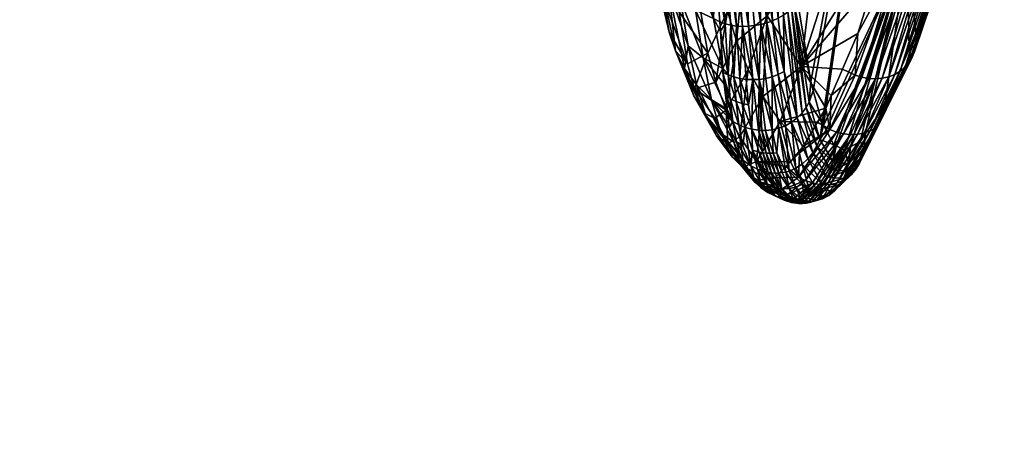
# Model space of a CAD drawing. Extents: x -0.023 to 0.084, y -0.158 to 0.041.
# Tile 130 of 168: x 0.055 to 0.083, y -0.058 to -0.046. Entities that reach past the tile are written whole.
import ezdxf

# ---------------------------------------------------------------- set-up
doc = ezdxf.new("R2010")
doc.units = 0
doc.layers.add('mesh', color=7, linetype='CONTINUOUS')

msp = doc.modelspace()

# ---------------------------------------------------------------- meshes
at = {"layer": 'mesh'}
mesh = msp.add_polyface(dxfattribs=at)
corners = [(0.072728, -0.041555, 0.147881), (0.072381, -0.038123, 0.14807), (0.072568, -0.038713, 0.149413), (0.072404, -0.036912, 0.145375), (0.07253, -0.040205, 0.145467), (0.072618, -0.039654, 0.144512), (0.072637, -0.035589, 0.150621), (0.072742, -0.038997, 0.150072), (0.072337, -0.034898, 0.148198), (0.072904, -0.041796, 0.142603), (0.072931, -0.038959, 0.141587), (0.072932, -0.043488, 0.145025), (0.002951, -0.033407, 0.245919), (0.002951, -0.03967, 0.250379), (0.0057, -0.03907, 0.251347), (0.011012, -0.032309, 0.262243), (0.011012, -0.040648, 0.266711), (0.009873, -0.039506, 0.269212), (0.0114, -0.033865, 0.259736), (0.0114, -0.041874, 0.264027), (0.011012, -0.03542, 0.257229), (0.011012, -0.043099, 0.261343), (0.009873, -0.03687, 0.254892), (0.009873, -0.044242, 0.258842), (0.008061, -0.038115, 0.252886), (0.008061, -0.045222, 0.256694), (0.0057, -0.045975, 0.255046), (0.002951, -0.046448, 0.25401), (0.0057, -0.037772, 0.273007), (0.0057, -0.04743, 0.276697), (0.002951, -0.047092, 0.277785), (0.008061, -0.038525, 0.27136), (0.008061, -0.047968, 0.274967), (0.009873, -0.048669, 0.272713), (0.011012, -0.049485, 0.270087), (0.0114, -0.050362, 0.26727), (0.011012, -0.051238, 0.264452), (0.009873, -0.052054, 0.261827), (0.008061, -0.052755, 0.259572), (0.0057, -0.053293, 0.257842), (0.0057, -0.057477, 0.279134), (0.008061, -0.057792, 0.27735), (0.009873, -0.058202, 0.275025), (0.072822, -0.041709, 0.14817), (0.073017, -0.042028, 0.148767), (0.072652, -0.041036, 0.146952), (0.072843, -0.038252, 0.142081), (0.072767, -0.037293, 0.142494), (0.072784, -0.036971, 0.142373)]
mesh.append_faces([[corners[k] for k in face] for face in [(0, 1, 2, 2), (3, 4, 5, 5), (1, 4, 3, 3), (2, 6, 7, 7), (1, 8, 2, 2), (5, 9, 10, 10), (5, 4, 9, 9), (11, 9, 4, 4), (12, 13, 14, 14), (15, 16, 17, 17), (18, 19, 16, 16), (20, 21, 19, 19), (22, 21, 20, 20), (22, 23, 21, 21), (24, 23, 22, 22), (24, 25, 23, 23), (14, 25, 24, 24), (14, 26, 25, 25), (13, 26, 14, 14), (13, 27, 26, 26), (28, 29, 30, 30), (31, 29, 28, 28), (31, 32, 29, 29), (17, 32, 31, 31), (17, 33, 32, 32), (16, 33, 17, 17), (16, 34, 33, 33), (19, 34, 16, 16), (19, 35, 34, 34), (21, 35, 19, 19), (21, 36, 35, 35), (23, 36, 21, 21), (23, 37, 36, 36), (25, 37, 23, 23), (25, 38, 37, 37), (26, 38, 25, 25), (26, 39, 38, 38), (27, 39, 26, 26), (32, 40, 29, 29), (33, 41, 32, 32), (34, 42, 33, 33), (7, 43, 2, 2), (7, 44, 43, 43), (0, 2, 43, 43), (45, 1, 0, 0), (1, 45, 4, 4), (46, 3, 5, 5), (47, 3, 46, 46), (47, 46, 48, 48), (5, 10, 46, 46), (0, 11, 45, 45), (11, 4, 45, 45)]])
mesh = msp.add_polyface(dxfattribs=at)
corners = [(0.080222, -0.044322, 0.124431), (0.079806, -0.044179, 0.124441), (0.079592, -0.044872, 0.125852), (0.080828, -0.046717, 0.131863), (0.081075, -0.045796, 0.130799), (0.081953, -0.043374, 0.125151), (0.08189, -0.043061, 0.125298), (0.082576, -0.04076, 0.120667), (0.080507, -0.047368, 0.131483), (0.081644, -0.044008, 0.124792), (0.081506, -0.044133, 0.12471), (0.080668, -0.04138, 0.118753), (0.081805, -0.037702, 0.111085), (0.080408, -0.044367, 0.124435), (0.080601, -0.044389, 0.124452), (0.081982, -0.037724, 0.111089), (0.080798, -0.044387, 0.124481), (0.082165, -0.037726, 0.111103), (0.080992, -0.044361, 0.124522), (0.08235, -0.037705, 0.111128), (0.081177, -0.04431, 0.124575), (0.082534, -0.037662, 0.111165), (0.081916, -0.04354, 0.125064), (0.083406, -0.036822, 0.111651), (0.081852, -0.043704, 0.124973), (0.083259, -0.037132, 0.111486), (0.08176, -0.043863, 0.124881), (0.080627, -0.047222, 0.131577), (0.080204, -0.047588, 0.131317), (0.08135, -0.044234, 0.124637), (0.080789, -0.04689, 0.131771), (0.080365, -0.047491, 0.131395), (0.077029, -0.042502, 0.150328), (0.077012, -0.042334, 0.150423), (0.07822, -0.040222, 0.146524), (0.082454, -0.037037, 0.122901), (0.077366, -0.045339, 0.148412), (0.079984, -0.035955, 0.139324), (0.077412, -0.045724, 0.148152), (0.079939, -0.036107, 0.139584), (0.077751, -0.047794, 0.146207), (0.077822, -0.048053, 0.145834), (0.078082, -0.049008, 0.144457), (0.080564, -0.043878, 0.134756), (0.07812, -0.049079, 0.144271), (0.079203, -0.044567, 0.125747), (0.079352, -0.036687, 0.111661), (0.077944, -0.043339, 0.125266), (0.078536, -0.043992, 0.125523), (0.078743, -0.036061, 0.111588), (0.077436, -0.042617, 0.124991), (0.075817, -0.044195, 0.130825), (0.077014, -0.041839, 0.124714), (0.076667, -0.041016, 0.12444), (0.076475, -0.045874, 0.131601), (0.077469, -0.04735, 0.13232), (0.080038, -0.037236, 0.111745), (0.076928, -0.042641, 0.150553), (0.076647, -0.039527, 0.152079), (0.076164, -0.03977, 0.152596), (0.076749, -0.042796, 0.150795), (0.076481, -0.042943, 0.151005), (0.076451, -0.039653, 0.152359), (0.076562, -0.03959, 0.152221), (0.077076, -0.045748, 0.1489), (0.076946, -0.045846, 0.149005), (0.077264, -0.045543, 0.148665), (0.076796, -0.045936, 0.149096), (0.077183, -0.045646, 0.148785), (0.076164, -0.043057, 0.151149), (0.076633, -0.046013, 0.149169)]
mesh.append_faces([[corners[k] for k in face] for face in [(0, 1, 2, 2), (3, 4, 5, 5), (5, 6, 7, 7), (4, 6, 5, 5), (8, 9, 10, 10), (0, 11, 1, 1), (0, 12, 11, 11), (13, 12, 0, 0), (14, 15, 13, 13), (16, 17, 14, 14), (18, 19, 16, 16), (20, 21, 18, 18), (5, 22, 3, 3), (5, 23, 22, 22), (24, 25, 26, 26), (9, 27, 26, 26), (28, 29, 20, 20), (24, 30, 22, 22), (31, 10, 29, 29), (32, 33, 34, 34), (4, 35, 6, 6), (36, 32, 34, 34), (36, 37, 38, 38), (34, 39, 36, 36), (37, 40, 38, 38), (37, 41, 40, 40), (42, 41, 37, 37), (37, 43, 44, 44), (45, 1, 11, 11), (2, 1, 45, 45), (46, 47, 48, 48), (49, 50, 47, 47), (51, 52, 53, 53), (51, 54, 52, 52), (54, 50, 52, 52), (54, 47, 50, 50), (55, 48, 47, 47), (45, 56, 48, 48), (57, 33, 32, 32), (57, 58, 33, 33), (59, 60, 61, 61), (62, 57, 60, 60), (62, 63, 57, 57), (64, 65, 60, 60), (36, 57, 32, 32), (36, 66, 57, 57), (67, 60, 65, 65), (67, 61, 60, 60), (64, 60, 57, 57), (68, 57, 66, 66), (68, 64, 57, 57), (69, 61, 70, 70)]])
mesh = msp.add_polyface(dxfattribs=at)
corners = [(0.077412, -0.045724, 0.148152), (0.077264, -0.045543, 0.148665), (0.077366, -0.045339, 0.148412), (0.077751, -0.047794, 0.146207), (0.077705, -0.048392, 0.146078), (0.078012, -0.049483, 0.144446), (0.077614, -0.048554, 0.14619), (0.077822, -0.048053, 0.145834), (0.078082, -0.049008, 0.144457), (0.078341, -0.048204, 0.132717), (0.078185, -0.048567, 0.133474), (0.078307, -0.049199, 0.134432), (0.079435, -0.0477, 0.131114), (0.078501, -0.049271, 0.134442), (0.078703, -0.04932, 0.134465), (0.079236, -0.047662, 0.131094), (0.079045, -0.047602, 0.131086), (0.078676, -0.047428, 0.1311), (0.079124, -0.046391, 0.128938), (0.077183, -0.045646, 0.148785), (0.077496, -0.04871, 0.146292), (0.077076, -0.045748, 0.1489), (0.077351, -0.048855, 0.146381), (0.076946, -0.045846, 0.149005), (0.076968, -0.047501, 0.147888), (0.076796, -0.045936, 0.149096), (0.076633, -0.046013, 0.149169), (0.077186, -0.048981, 0.146451), (0.076796, -0.047587, 0.147952), (0.076462, -0.046075, 0.14922), (0.080564, -0.043878, 0.134756), (0.078193, -0.049213, 0.143917), (0.07812, -0.049079, 0.144271), (0.078425, -0.049639, 0.142797), (0.079984, -0.035955, 0.139324), (0.077469, -0.04735, 0.13232), (0.079592, -0.044872, 0.125852), (0.079203, -0.044567, 0.125747), (0.077944, -0.043339, 0.125266), (0.076475, -0.045874, 0.131601), (0.078536, -0.043992, 0.125523), (0.076343, -0.048229, 0.135322), (0.076856, -0.048958, 0.135713), (0.077942, -0.048981, 0.13445), (0.077006, -0.049084, 0.146499), (0.076481, -0.042943, 0.151005), (0.076164, -0.043057, 0.151149), (0.076817, -0.049158, 0.146523), (0.076616, -0.047654, 0.147992), (0.076621, -0.049204, 0.146524), (0.07643, -0.047701, 0.14801), (0.076286, -0.046121, 0.14925), (0.07624, -0.047728, 0.148007), (0.07642, -0.049224, 0.146503)]
mesh.append_faces([[corners[k] for k in face] for face in [(0, 1, 2, 2), (0, 3, 1, 1), (4, 5, 6, 6), (7, 8, 4, 4), (9, 10, 11, 11), (12, 13, 14, 14), (15, 11, 13, 13), (16, 11, 15, 15), (16, 9, 11, 11), (17, 9, 16, 16), (16, 18, 17, 17), (4, 3, 7, 7), (4, 1, 3, 3), (6, 1, 4, 4), (6, 19, 1, 1), (20, 19, 6, 6), (20, 21, 19, 19), (22, 21, 20, 20), (22, 23, 21, 21), (24, 23, 22, 22), (24, 25, 23, 23), (26, 25, 24, 24), (27, 24, 22, 22), (28, 24, 27, 27), (28, 26, 24, 24), (29, 26, 28, 28), (30, 31, 32, 32), (30, 33, 31, 31), (34, 32, 8, 8), (35, 9, 17, 17), (35, 10, 9, 9), (35, 36, 37, 37), (35, 18, 36, 36), (17, 18, 35, 35), (35, 38, 39, 39), (37, 40, 35, 35), (41, 35, 39, 39), (42, 35, 41, 41), (42, 10, 35, 35), (43, 10, 42, 42), (27, 44, 28, 28), (26, 45, 25, 25), (29, 46, 26, 26), (47, 48, 44, 44), (49, 48, 47, 47), (49, 50, 48, 48), (48, 28, 44, 44), (48, 29, 28, 28), (48, 51, 29, 29), (50, 51, 48, 48), (49, 52, 50, 50), (49, 53, 52, 52)]])
mesh = msp.add_polyface(dxfattribs=at)
corners = [(0.073896, -0.041471, 0.151115), (0.07442, -0.041646, 0.151551), (0.074244, -0.042937, 0.150592), (0.07474, -0.046957, 0.137315), (0.074437, -0.045194, 0.136274), (0.073902, -0.04575, 0.139395), (0.073813, -0.04263, 0.137035), (0.073616, -0.040557, 0.137481), (0.073365, -0.042896, 0.139856), (0.073327, -0.0447, 0.146835), (0.073158, -0.04226, 0.149202), (0.073587, -0.045069, 0.147414), (0.074173, -0.044171, 0.149582), (0.074699, -0.044375, 0.150002), (0.074377, -0.045703, 0.148462), (0.073937, -0.045407, 0.147962), (0.074903, -0.045943, 0.148892), (0.074408, -0.047889, 0.145382), (0.074057, -0.047408, 0.144808), (0.074162, -0.046746, 0.146725), (0.074683, -0.048787, 0.143911), (0.074327, -0.048212, 0.143339), (0.073142, -0.044308, 0.146238), (0.072932, -0.043488, 0.145025), (0.072728, -0.041555, 0.147881), (0.073609, -0.046347, 0.14359), (0.073796, -0.046891, 0.144207), (0.074601, -0.047101, 0.14724), (0.074626, -0.048714, 0.141754), (0.073396, -0.045219, 0.142341), (0.074146, -0.047271, 0.140586), (0.074349, -0.048007, 0.141177), (0.072904, -0.041796, 0.142603), (0.074238, -0.041576, 0.134221), (0.074952, -0.043934, 0.133113), (0.074563, -0.043026, 0.150805), (0.074041, -0.042841, 0.150385), (0.073655, -0.042657, 0.149991), (0.073332, -0.039508, 0.15131), (0.072822, -0.041709, 0.14817), (0.073017, -0.042028, 0.148767), (0.073251, -0.042334, 0.149348)]
mesh.append_faces([[corners[k] for k in face] for face in [(0, 1, 2, 2), (3, 4, 5, 5), (6, 7, 8, 8), (9, 10, 11, 11), (12, 2, 13, 13), (12, 14, 15, 15), (12, 16, 14, 14), (13, 16, 12, 12), (17, 18, 19, 19), (20, 18, 17, 17), (20, 21, 18, 18), (22, 23, 24, 24), (22, 25, 23, 23), (9, 25, 22, 22), (9, 26, 25, 25), (11, 26, 9, 9), (27, 15, 14, 14), (19, 15, 27, 27), (19, 11, 15, 15), (18, 11, 19, 19), (18, 26, 11, 11), (21, 26, 18, 18), (21, 28, 26, 26), (25, 29, 23, 23), (25, 30, 29, 29), (26, 30, 25, 25), (26, 31, 30, 30), (28, 31, 26, 26), (30, 5, 29, 29), (30, 3, 5, 5), (31, 3, 30, 30), (29, 32, 23, 23), (29, 8, 32, 32), (5, 8, 29, 29), (5, 6, 8, 8), (4, 6, 5, 5), (4, 33, 6, 6), (34, 33, 4, 4), (1, 35, 2, 2), (2, 36, 0, 0), (37, 38, 36, 36), (24, 39, 22, 22), (39, 9, 22, 22), (40, 9, 39, 39), (9, 40, 10, 10), (15, 41, 37, 37), (11, 41, 15, 15), (10, 41, 11, 11), (37, 12, 15, 15), (36, 12, 37, 37), (13, 2, 35, 35), (12, 36, 2, 2)]])
mesh = msp.add_polyface(dxfattribs=at)
corners = [(0.075406, -0.046144, 0.149127), (0.075501, -0.047658, 0.147802), (0.07533, -0.047597, 0.147707), (0.075749, -0.046177, 0.14923), (0.075575, -0.046168, 0.149188), (0.075382, -0.043167, 0.151202), (0.075677, -0.047702, 0.147881), (0.075861, -0.047729, 0.147942), (0.075241, -0.046106, 0.149049), (0.075108, -0.046314, 0.148753), (0.074699, -0.044375, 0.150002), (0.074967, -0.04442, 0.150125), (0.074903, -0.045943, 0.148892), (0.075817, -0.044195, 0.130825), (0.075579, -0.046606, 0.134457), (0.076475, -0.045874, 0.131601), (0.075315, -0.045736, 0.134008), (0.074972, -0.047811, 0.137835), (0.07474, -0.046957, 0.137315), (0.074437, -0.045194, 0.136274), (0.074952, -0.043934, 0.133113), (0.075917, -0.047441, 0.134898), (0.076343, -0.048229, 0.135322), (0.075398, -0.042411, 0.130053), (0.074238, -0.041576, 0.134221), (0.074767, -0.039906, 0.152667), (0.075162, -0.043152, 0.151135), (0.075002, -0.043133, 0.151074), (0.074858, -0.043108, 0.151004), (0.074745, -0.042087, 0.151546), (0.075108, -0.039924, 0.152779), (0.075826, -0.043128, 0.151214), (0.075488, -0.043161, 0.15121), (0.075088, -0.046047, 0.148946), (0.074908, -0.043628, 0.150699), (0.075927, -0.046172, 0.149255), (0.076107, -0.046154, 0.149262), (0.076164, -0.043057, 0.151149), (0.076462, -0.046075, 0.14922), (0.076286, -0.046121, 0.14925), (0.07624, -0.047728, 0.148007), (0.076049, -0.047737, 0.147984), (0.075174, -0.047415, 0.147713), (0.07643, -0.047701, 0.14801), (0.074563, -0.043026, 0.150805), (0.07442, -0.041646, 0.151551), (0.074377, -0.045703, 0.148462), (0.074601, -0.047101, 0.14724)]
mesh.append_faces([[corners[k] for k in face] for face in [(0, 1, 2, 2), (3, 4, 5, 5), (3, 6, 4, 4), (7, 6, 3, 3), (2, 8, 0, 0), (2, 9, 8, 8), (0, 4, 1, 1), (10, 11, 12, 12), (13, 14, 15, 15), (16, 14, 13, 13), (16, 17, 14, 14), (18, 17, 16, 16), (16, 19, 18, 18), (16, 20, 19, 19), (13, 20, 16, 16), (21, 15, 14, 14), (22, 15, 21, 21), (20, 23, 24, 24), (13, 23, 20, 20), (25, 5, 26, 26), (27, 28, 29, 29), (30, 31, 32, 32), (9, 33, 8, 8), (27, 34, 28, 28), (27, 11, 34, 34), (8, 11, 27, 27), (8, 33, 11, 11), (26, 5, 4, 4), (35, 31, 36, 36), (35, 32, 31, 31), (3, 32, 35, 35), (5, 32, 3, 3), (37, 38, 39, 39), (36, 39, 40, 40), (31, 39, 36, 36), (31, 37, 39, 39), (40, 35, 36, 36), (41, 3, 35, 35), (0, 27, 26, 26), (0, 8, 27, 27), (42, 9, 2, 2), (43, 40, 39, 39), (0, 26, 4, 4), (28, 44, 45, 45), (11, 33, 12, 12), (12, 9, 42, 42), (12, 33, 9, 9), (44, 11, 10, 10), (44, 34, 11, 11), (28, 34, 44, 44), (42, 46, 12, 12), (47, 46, 42, 42)]])
mesh = msp.add_polyface(dxfattribs=at)
corners = [(0.079908, -0.048484, 0.136444), (0.080828, -0.046717, 0.131863), (0.079307, -0.049762, 0.138729), (0.08062, -0.046844, 0.133), (0.080822, -0.04638, 0.132026), (0.081075, -0.045796, 0.130799), (0.079124, -0.046391, 0.128938), (0.080222, -0.044322, 0.124431), (0.079592, -0.044872, 0.125852), (0.080204, -0.047588, 0.131317), (0.079305, -0.049302, 0.134606), (0.079486, -0.049238, 0.134676), (0.080027, -0.047656, 0.131249), (0.079637, -0.047712, 0.131147), (0.07901, -0.049343, 0.134522), (0.079836, -0.047697, 0.131193), (0.078703, -0.04932, 0.134465), (0.078908, -0.049342, 0.1345), (0.079435, -0.0477, 0.131114), (0.079236, -0.047662, 0.131094), (0.078501, -0.049271, 0.134442), (0.079045, -0.047602, 0.131086), (0.080408, -0.044367, 0.124435), (0.080601, -0.044389, 0.124452), (0.080798, -0.044387, 0.124481), (0.080992, -0.044361, 0.124522), (0.081177, -0.04431, 0.124575), (0.080789, -0.04689, 0.131771), (0.081916, -0.04354, 0.125064), (0.080722, -0.047061, 0.131675), (0.080627, -0.047222, 0.131577), (0.079178, -0.050165, 0.138579), (0.08176, -0.043863, 0.124881), (0.081852, -0.043704, 0.124973), (0.080507, -0.047368, 0.131483), (0.081644, -0.044008, 0.124792), (0.07907, -0.050348, 0.138499), (0.078936, -0.050508, 0.13842), (0.080365, -0.047491, 0.131395), (0.08135, -0.044234, 0.124637), (0.07965, -0.049144, 0.134755), (0.079257, -0.049967, 0.138656), (0.081506, -0.044133, 0.12471), (0.080564, -0.043878, 0.134756), (0.078488, -0.049672, 0.142514), (0.078425, -0.049639, 0.142797), (0.078733, -0.049801, 0.141416), (0.078909, -0.049702, 0.140671), (0.079194, -0.049542, 0.139468), (0.079336, -0.049331, 0.138865), (0.079111, -0.049336, 0.134547)]
mesh.append_faces([[corners[k] for k in face] for face in [(0, 1, 2, 2), (3, 1, 0, 0), (1, 4, 5, 5), (3, 4, 1, 1), (6, 7, 8, 8), (9, 10, 11, 11), (12, 10, 9, 9), (13, 14, 15, 15), (13, 16, 17, 17), (18, 16, 13, 13), (19, 20, 18, 18), (21, 7, 6, 6), (19, 7, 21, 21), (19, 22, 7, 7), (18, 22, 19, 19), (18, 23, 22, 22), (13, 23, 18, 18), (13, 24, 23, 23), (15, 24, 13, 13), (15, 25, 24, 24), (12, 25, 15, 15), (12, 26, 25, 25), (9, 26, 12, 12), (1, 27, 2, 2), (1, 28, 27, 27), (29, 30, 31, 31), (29, 32, 30, 30), (33, 32, 29, 29), (34, 30, 35, 35), (34, 36, 30, 30), (37, 36, 34, 34), (9, 38, 39, 39), (11, 38, 9, 9), (11, 40, 38, 38), (29, 27, 33, 33), (29, 41, 27, 27), (31, 41, 29, 29), (38, 34, 42, 42), (40, 34, 38, 38), (40, 37, 34, 34), (4, 43, 5, 5), (43, 44, 45, 45), (46, 44, 43, 43), (43, 47, 46, 46), (43, 48, 47, 47), (49, 48, 43, 43), (43, 0, 49, 49), (43, 3, 0, 0), (4, 3, 43, 43), (12, 50, 10, 10), (15, 50, 12, 12), (15, 14, 50, 50)]])
mesh = msp.add_polyface(dxfattribs=at)
corners = [(0.07547, -0.048962, 0.14612), (0.07533, -0.048831, 0.145989), (0.075304, -0.048602, 0.146275), (0.075366, -0.049139, 0.145605), (0.075861, -0.047729, 0.147942), (0.07593, -0.048476, 0.147209), (0.075677, -0.047702, 0.147881), (0.075562, -0.048378, 0.147051), (0.075501, -0.047658, 0.147802), (0.075742, -0.048437, 0.147139), (0.07533, -0.047597, 0.147707), (0.075389, -0.048301, 0.146948), (0.075644, -0.049058, 0.146229), (0.075217, -0.047859, 0.147203), (0.075575, -0.046168, 0.149188), (0.074848, -0.048324, 0.145911), (0.074601, -0.047101, 0.14724), (0.075498, -0.049569, 0.144738), (0.075129, -0.049312, 0.144441), (0.074408, -0.047889, 0.145382), (0.074683, -0.048787, 0.143911), (0.074162, -0.046746, 0.146725), (0.074992, -0.049381, 0.142307), (0.074327, -0.048212, 0.143339), (0.074349, -0.048007, 0.141177), (0.074946, -0.048862, 0.140079), (0.075278, -0.048633, 0.138343), (0.074626, -0.048714, 0.141754), (0.075325, -0.049602, 0.140601), (0.075673, -0.049411, 0.138831), (0.075917, -0.047441, 0.134898), (0.076343, -0.048229, 0.135322), (0.074972, -0.047811, 0.137835), (0.07474, -0.046957, 0.137315), (0.075579, -0.046606, 0.134457), (0.075181, -0.047528, 0.147607), (0.075174, -0.047415, 0.147713), (0.076049, -0.047737, 0.147984), (0.075927, -0.046172, 0.149255), (0.07624, -0.047728, 0.148007), (0.075749, -0.046177, 0.14923), (0.07602, -0.049188, 0.146401), (0.076219, -0.049218, 0.146461), (0.076319, -0.049224, 0.146484), (0.07642, -0.049224, 0.146503), (0.075828, -0.049134, 0.146323)]
mesh.append_faces([[corners[k] for k in face] for face in [(0, 1, 2, 2), (0, 3, 1, 1), (4, 5, 6, 6), (7, 8, 9, 9), (7, 10, 8, 8), (11, 10, 7, 7), (12, 11, 7, 7), (0, 11, 12, 12), (0, 13, 11, 11), (2, 13, 0, 0), (9, 6, 5, 5), (8, 6, 9, 9), (8, 14, 6, 6), (15, 2, 1, 1), (2, 16, 13, 13), (15, 17, 18, 18), (1, 3, 15, 15), (18, 19, 15, 15), (18, 20, 19, 19), (15, 16, 2, 2), (15, 21, 16, 16), (19, 21, 15, 15), (22, 23, 20, 20), (24, 25, 26, 26), (22, 27, 23, 23), (22, 28, 27, 27), (27, 25, 24, 24), (28, 25, 27, 27), (28, 26, 25, 25), (29, 30, 26, 26), (31, 30, 29, 29), (24, 32, 33, 33), (26, 32, 24, 24), (26, 34, 32, 32), (30, 34, 26, 26), (10, 35, 36, 36), (37, 38, 39, 39), (4, 40, 37, 37), (37, 5, 4, 4), (37, 41, 5, 5), (37, 42, 41, 41), (39, 42, 37, 37), (39, 43, 42, 42), (39, 44, 43, 43), (11, 35, 10, 10), (13, 35, 11, 11), (45, 9, 41, 41), (45, 7, 9, 9), (12, 7, 45, 45), (9, 5, 41, 41), (13, 36, 35, 35), (13, 16, 36, 36)]])
mesh = msp.add_polyface(dxfattribs=at)
corners = [(0.078855, -0.050187, 0.140604), (0.078909, -0.049702, 0.140671), (0.079194, -0.049542, 0.139468), (0.078399, -0.050141, 0.142584), (0.078488, -0.049672, 0.142514), (0.078733, -0.049801, 0.141416), (0.077705, -0.048392, 0.146078), (0.078082, -0.049008, 0.144457), (0.078012, -0.049483, 0.144446), (0.078193, -0.049213, 0.143917), (0.078425, -0.049639, 0.142797), (0.07812, -0.049079, 0.144271), (0.079908, -0.048484, 0.136444), (0.079307, -0.049762, 0.138729), (0.079336, -0.049331, 0.138865), (0.078307, -0.049199, 0.134432), (0.078185, -0.048567, 0.133474), (0.077942, -0.048981, 0.13445), (0.079486, -0.049238, 0.134676), (0.079305, -0.049302, 0.134606), (0.078514, -0.050765, 0.138243), (0.078703, -0.04932, 0.134465), (0.0779, -0.050784, 0.138091), (0.078908, -0.049342, 0.1345), (0.07901, -0.049343, 0.134522), (0.078112, -0.050811, 0.138133), (0.079637, -0.047712, 0.131147), (0.077923, -0.049686, 0.144529), (0.077614, -0.048554, 0.14619), (0.077496, -0.04871, 0.146292), (0.078321, -0.050372, 0.142611), (0.077806, -0.04988, 0.144601), (0.077351, -0.048855, 0.146381), (0.078794, -0.050411, 0.140565), (0.078213, -0.050592, 0.14263), (0.077661, -0.050057, 0.14466), (0.078076, -0.050792, 0.142639), (0.077495, -0.050209, 0.144702), (0.079257, -0.049967, 0.138656), (0.078703, -0.050626, 0.14052), (0.080789, -0.04689, 0.131771), (0.079178, -0.050165, 0.138579), (0.080627, -0.047222, 0.131577), (0.07907, -0.050348, 0.138499), (0.077795, -0.050759, 0.138073), (0.077587, -0.050686, 0.138045), (0.078501, -0.049271, 0.134442), (0.077387, -0.050586, 0.138026), (0.077416, -0.049881, 0.136569), (0.078216, -0.050812, 0.138158), (0.079111, -0.049336, 0.134547), (0.078318, -0.050805, 0.138185), (0.077533, -0.049681, 0.136099), (0.078696, -0.050689, 0.138309), (0.07965, -0.049144, 0.134755), (0.078936, -0.050508, 0.13842)]
mesh.append_faces([[corners[k] for k in face] for face in [(0, 1, 2, 2), (3, 4, 5, 5), (6, 7, 8, 8), (8, 9, 10, 10), (8, 11, 9, 9), (7, 11, 8, 8), (12, 13, 14, 14), (15, 16, 17, 17), (18, 19, 20, 20), (21, 22, 23, 23), (24, 23, 25, 25), (26, 23, 24, 24), (3, 10, 4, 4), (3, 8, 10, 10), (27, 8, 3, 3), (27, 28, 8, 8), (29, 28, 27, 27), (0, 5, 1, 1), (0, 3, 5, 5), (30, 3, 0, 0), (30, 27, 3, 3), (31, 27, 30, 30), (31, 29, 27, 27), (32, 29, 31, 31), (13, 2, 14, 14), (13, 0, 2, 2), (33, 0, 13, 13), (33, 30, 0, 0), (34, 31, 30, 30), (35, 31, 34, 34), (35, 32, 31, 31), (35, 36, 37, 37), (34, 36, 35, 35), (33, 38, 39, 39), (13, 38, 33, 33), (13, 40, 38, 38), (41, 42, 43, 43), (41, 39, 38, 38), (21, 44, 22, 22), (21, 45, 44, 44), (46, 45, 21, 21), (46, 47, 45, 45), (15, 47, 46, 46), (15, 48, 47, 47), (49, 50, 24, 24), (51, 19, 50, 50), (20, 19, 51, 51), (15, 17, 52, 52), (18, 20, 53, 53), (53, 54, 18, 18), (53, 55, 54, 54), (52, 48, 15, 15)]])
mesh = msp.add_polyface(dxfattribs=at)
corners = [(0.076115, -0.05074, 0.142202), (0.075767, -0.050305, 0.143093), (0.075704, -0.050236, 0.143395), (0.075971, -0.050524, 0.142127), (0.076374, -0.050872, 0.141099), (0.07558, -0.049554, 0.14523), (0.075366, -0.049139, 0.145605), (0.07547, -0.048962, 0.14612), (0.075498, -0.049569, 0.144738), (0.075723, -0.05006, 0.144275), (0.075589, -0.049862, 0.144149), (0.076319, -0.049224, 0.146484), (0.076445, -0.049887, 0.145609), (0.076219, -0.049218, 0.146461), (0.076342, -0.049876, 0.145583), (0.076498, -0.050446, 0.14462), (0.07624, -0.049858, 0.145552), (0.075757, -0.04967, 0.145338), (0.075644, -0.049058, 0.146229), (0.076083, -0.050614, 0.14335), (0.0763, -0.0509, 0.142273), (0.076497, -0.051034, 0.142342), (0.075129, -0.049312, 0.144441), (0.074848, -0.048324, 0.145911), (0.075447, -0.049996, 0.142819), (0.075793, -0.050288, 0.141084), (0.076495, -0.050634, 0.139994), (0.076156, -0.050134, 0.139281), (0.074683, -0.048787, 0.143911), (0.074992, -0.049381, 0.142307), (0.075325, -0.049602, 0.140601), (0.075673, -0.049411, 0.138831), (0.076343, -0.048229, 0.135322), (0.075278, -0.048633, 0.138343), (0.076135, -0.050684, 0.141361), (0.07602, -0.049188, 0.146401), (0.075995, -0.050254, 0.144425), (0.075828, -0.049134, 0.146323), (0.07604, -0.049802, 0.145477), (0.07619, -0.050353, 0.144512), (0.076479, -0.050837, 0.14351), (0.076275, -0.05074, 0.143434), (0.076291, -0.050391, 0.144552), (0.076394, -0.050423, 0.144588)]
mesh.append_faces([[corners[k] for k in face] for face in [(0, 1, 2, 2), (0, 3, 1, 1), (4, 3, 0, 0), (5, 6, 7, 7), (5, 8, 6, 6), (9, 8, 5, 5), (9, 10, 8, 8), (2, 10, 9, 9), (11, 12, 13, 13), (14, 15, 16, 16), (7, 17, 5, 5), (7, 18, 17, 17), (9, 0, 2, 2), (9, 19, 0, 0), (19, 20, 0, 0), (19, 21, 20, 20), (22, 8, 10, 10), (23, 6, 8, 8), (2, 22, 10, 10), (2, 24, 22, 22), (1, 24, 2, 2), (3, 24, 1, 1), (3, 25, 24, 24), (25, 26, 27, 27), (24, 28, 22, 22), (24, 29, 28, 28), (25, 29, 24, 24), (25, 30, 29, 29), (25, 31, 30, 30), (27, 31, 25, 25), (27, 32, 31, 31), (31, 33, 30, 30), (4, 34, 3, 3), (35, 14, 16, 16), (13, 14, 35, 35), (36, 37, 38, 38), (39, 40, 41, 41), (5, 36, 9, 9), (5, 17, 36, 36), (36, 19, 9, 9), (17, 37, 36, 36), (18, 37, 17, 17), (36, 41, 19, 19), (36, 39, 41, 41), (38, 39, 36, 36), (38, 42, 39, 39), (42, 38, 43, 43), (37, 35, 38, 38), (38, 16, 43, 43), (38, 35, 16, 16), (34, 25, 3, 3), (25, 34, 26, 26)]])
mesh = msp.add_polyface(dxfattribs=at)
corners = [(0.077158, -0.05014, 0.137523), (0.077387, -0.050586, 0.138026), (0.077416, -0.049881, 0.136569), (0.077021, -0.050277, 0.138028), (0.076694, -0.050606, 0.139238), (0.076847, -0.050992, 0.140042), (0.077315, -0.050878, 0.143698), (0.077112, -0.050924, 0.143672), (0.077018, -0.05044, 0.144721), (0.076651, -0.049887, 0.145649), (0.076916, -0.050458, 0.144709), (0.076812, -0.050468, 0.144694), (0.076753, -0.049875, 0.145661), (0.076219, -0.049218, 0.146461), (0.076445, -0.049887, 0.145609), (0.076342, -0.049876, 0.145583), (0.076319, -0.049224, 0.146484), (0.076548, -0.04989, 0.145632), (0.07642, -0.049224, 0.146503), (0.076603, -0.050462, 0.144649), (0.076498, -0.050446, 0.14462), (0.076708, -0.050469, 0.144673), (0.076655, -0.050845, 0.140013), (0.076598, -0.05062, 0.1396), (0.076495, -0.050634, 0.139994), (0.077186, -0.048981, 0.146451), (0.077351, -0.048855, 0.146381), (0.077661, -0.050057, 0.14466), (0.077495, -0.050209, 0.144702), (0.076291, -0.050391, 0.144552), (0.076394, -0.050423, 0.144588), (0.076479, -0.050837, 0.14351), (0.076902, -0.050931, 0.143631), (0.076689, -0.050902, 0.143576), (0.07624, -0.049858, 0.145552), (0.076156, -0.050134, 0.139281), (0.076856, -0.048958, 0.135713), (0.076343, -0.048229, 0.135322), (0.076817, -0.049158, 0.146523), (0.077118, -0.050412, 0.144727), (0.076621, -0.049204, 0.146524), (0.07619, -0.050353, 0.144512), (0.077509, -0.05079, 0.143709), (0.077006, -0.049084, 0.146499), (0.077312, -0.050329, 0.144725), (0.077738, -0.051096, 0.142625), (0.077533, -0.049681, 0.136099), (0.077942, -0.048981, 0.13445)]
mesh.append_faces([[corners[k] for k in face] for face in [(0, 1, 2, 2), (0, 3, 1, 1), (4, 1, 3, 3), (4, 5, 1, 1), (6, 7, 8, 8), (9, 10, 11, 11), (9, 12, 10, 10), (8, 10, 12, 12), (7, 10, 8, 8), (7, 11, 10, 10), (13, 14, 15, 15), (16, 17, 14, 14), (18, 17, 16, 16), (15, 19, 20, 20), (14, 19, 15, 15), (14, 21, 19, 19), (17, 21, 14, 14), (22, 23, 24, 24), (25, 26, 27, 27), (27, 28, 25, 25), (29, 30, 31, 31), (9, 17, 18, 18), (11, 17, 9, 9), (11, 21, 17, 17), (32, 21, 11, 11), (32, 19, 21, 21), (33, 20, 19, 19), (30, 20, 33, 33), (30, 34, 20, 20), (35, 4, 3, 3), (35, 23, 4, 4), (24, 23, 35, 35), (0, 35, 3, 3), (0, 36, 35, 35), (36, 37, 35, 35), (8, 38, 39, 39), (12, 40, 38, 38), (6, 8, 39, 39), (40, 12, 9, 9), (8, 12, 38, 38), (41, 29, 31, 31), (42, 6, 39, 39), (38, 43, 39, 39), (25, 44, 43, 43), (25, 28, 44, 44), (45, 44, 28, 28), (39, 44, 42, 42), (39, 43, 44, 44), (9, 18, 40, 40), (2, 46, 0, 0), (46, 36, 0, 0), (46, 47, 36, 36)]])
mesh = msp.add_polyface(dxfattribs=at)
corners = [(0.078908, -0.049342, 0.1345), (0.078006, -0.050802, 0.138111), (0.078112, -0.050811, 0.138133), (0.0779, -0.050784, 0.138091), (0.07901, -0.049343, 0.134522), (0.078216, -0.050812, 0.138158), (0.078213, -0.050592, 0.14263), (0.078321, -0.050372, 0.142611), (0.078794, -0.050411, 0.140565), (0.078703, -0.050626, 0.14052), (0.078076, -0.050792, 0.142639), (0.079178, -0.050165, 0.138579), (0.07907, -0.050348, 0.138499), (0.078583, -0.050823, 0.14047), (0.077612, -0.051353, 0.141396), (0.077445, -0.051217, 0.142584), (0.077713, -0.051333, 0.141419), (0.077916, -0.050963, 0.142638), (0.077495, -0.050209, 0.144702), (0.077686, -0.05129, 0.140208), (0.077791, -0.051288, 0.140233), (0.077579, -0.051282, 0.140183), (0.077472, -0.051266, 0.14016), (0.077893, -0.051276, 0.140258), (0.077508, -0.051363, 0.141373), (0.077402, -0.051362, 0.141349), (0.077365, -0.05124, 0.140137), (0.077795, -0.050759, 0.138073), (0.078318, -0.050805, 0.138185), (0.079111, -0.049336, 0.134547), (0.077509, -0.05079, 0.143709), (0.077738, -0.051096, 0.142625), (0.077546, -0.051187, 0.1426), (0.078088, -0.051146, 0.141499), (0.078438, -0.050993, 0.140418), (0.078936, -0.050508, 0.13842), (0.077907, -0.051261, 0.141461), (0.077312, -0.050329, 0.144725), (0.078696, -0.050689, 0.138309), (0.07809, -0.051223, 0.14031), (0.078272, -0.051128, 0.140364), (0.078514, -0.050765, 0.138243)]
mesh.append_faces([[corners[k] for k in face] for face in [(0, 1, 2, 2), (0, 3, 1, 1), (4, 2, 5, 5), (6, 7, 8, 8), (6, 9, 10, 10), (8, 9, 6, 6), (11, 12, 13, 13), (14, 15, 16, 16), (13, 9, 11, 11), (13, 10, 9, 9), (17, 10, 13, 13), (17, 18, 10, 10), (5, 19, 20, 20), (2, 19, 5, 5), (2, 21, 19, 19), (1, 21, 2, 2), (1, 22, 21, 21), (3, 22, 1, 1), (23, 14, 16, 16), (20, 14, 23, 23), (20, 24, 14, 14), (19, 24, 20, 20), (19, 25, 24, 24), (21, 25, 19, 19), (3, 26, 22, 22), (3, 27, 26, 26), (28, 29, 5, 5), (30, 31, 32, 32), (17, 33, 31, 31), (17, 34, 33, 33), (13, 34, 17, 17), (13, 12, 34, 34), (35, 34, 12, 12), (36, 31, 33, 33), (36, 32, 31, 31), (16, 32, 36, 36), (16, 15, 32, 32), (31, 18, 17, 17), (30, 37, 31, 31), (38, 39, 40, 40), (41, 39, 38, 38), (28, 39, 41, 41), (28, 23, 39, 39), (28, 20, 23, 23), (5, 20, 28, 28), (38, 34, 35, 35), (40, 34, 38, 38), (40, 33, 34, 34), (40, 36, 33, 33), (39, 36, 40, 40), (39, 16, 36, 36), (23, 16, 39, 39)]])
mesh = msp.add_polyface(dxfattribs=at)
corners = [(0.077795, -0.050759, 0.138073), (0.077258, -0.051206, 0.140116), (0.077365, -0.05124, 0.140137), (0.076598, -0.05062, 0.1396), (0.076847, -0.050992, 0.140042), (0.076694, -0.050606, 0.139238), (0.077445, -0.051217, 0.142584), (0.077112, -0.050924, 0.143672), (0.077315, -0.050878, 0.143698), (0.076902, -0.050931, 0.143631), (0.076812, -0.050468, 0.144694), (0.077402, -0.051362, 0.141349), (0.077186, -0.051332, 0.141298), (0.076917, -0.051208, 0.142467), (0.077132, -0.051241, 0.14252), (0.076689, -0.050902, 0.143576), (0.077238, -0.051243, 0.142544), (0.077343, -0.051235, 0.142565), (0.076972, -0.051264, 0.141247), (0.076703, -0.051138, 0.142407), (0.076479, -0.050837, 0.14351), (0.077048, -0.051114, 0.140076), (0.077587, -0.050686, 0.138045), (0.076763, -0.051162, 0.141196), (0.076497, -0.051034, 0.142342), (0.076275, -0.05074, 0.143434), (0.076655, -0.050845, 0.140013), (0.076374, -0.050872, 0.141099), (0.076563, -0.05103, 0.141147), (0.076115, -0.05074, 0.142202), (0.0763, -0.0509, 0.142273), (0.077387, -0.050586, 0.138026), (0.076083, -0.050614, 0.14335), (0.077612, -0.051353, 0.141396), (0.077508, -0.051363, 0.141373), (0.076394, -0.050423, 0.144588), (0.076603, -0.050462, 0.144649), (0.077579, -0.051282, 0.140183), (0.077472, -0.051266, 0.14016), (0.076135, -0.050684, 0.141361), (0.076495, -0.050634, 0.139994), (0.077546, -0.051187, 0.1426), (0.077509, -0.05079, 0.143709)]
mesh.append_faces([[corners[k] for k in face] for face in [(0, 1, 2, 2), (3, 4, 5, 5), (6, 7, 8, 8), (9, 10, 7, 7), (11, 12, 13, 13), (9, 14, 15, 15), (9, 16, 14, 14), (7, 16, 9, 9), (7, 17, 16, 16), (6, 17, 7, 7), (18, 2, 1, 1), (18, 12, 2, 2), (19, 12, 18, 18), (19, 13, 12, 12), (20, 13, 19, 19), (21, 0, 22, 22), (21, 1, 0, 0), (23, 1, 21, 21), (23, 18, 1, 1), (24, 18, 23, 23), (24, 19, 18, 18), (25, 19, 24, 24), (25, 20, 19, 19), (26, 4, 3, 3), (27, 4, 26, 26), (27, 28, 4, 4), (29, 28, 27, 27), (29, 30, 28, 28), (4, 22, 31, 31), (4, 21, 22, 22), (28, 21, 4, 4), (28, 23, 21, 21), (30, 23, 28, 28), (30, 24, 23, 23), (32, 25, 24, 24), (33, 17, 6, 6), (34, 17, 33, 33), (34, 16, 17, 17), (11, 16, 34, 34), (11, 14, 16, 16), (13, 14, 11, 11), (13, 15, 14, 14), (20, 15, 13, 13), (20, 35, 15, 15), (15, 36, 9, 9), (37, 12, 11, 11), (38, 12, 37, 37), (38, 2, 12, 12), (39, 26, 40, 40), (39, 27, 26, 26), (8, 41, 6, 6), (42, 41, 8, 8)]])

doc.saveas('drawing.dxf')
